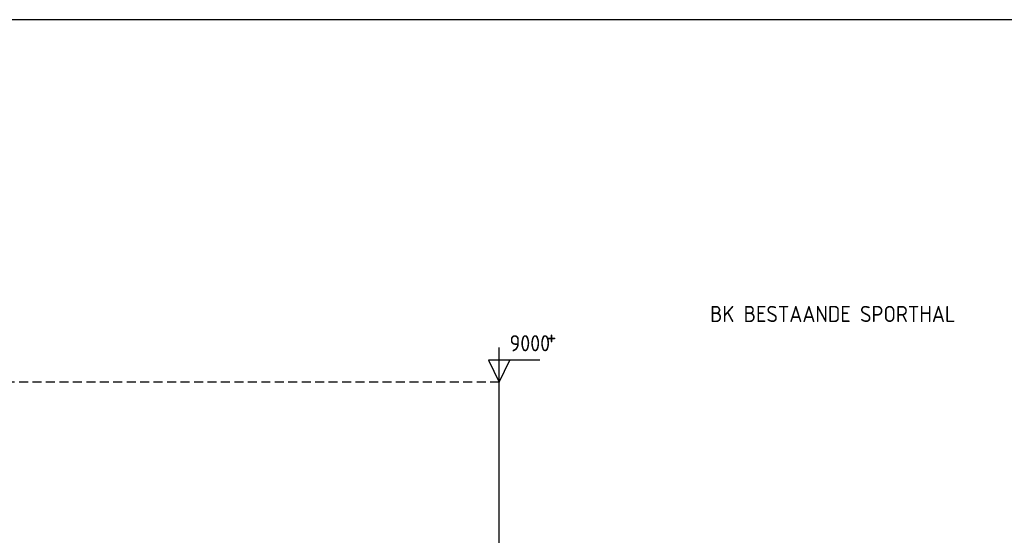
# Model space of a CAD drawing. Extents: x -52900 to 20500, y -12590 to 19148.
# Tile 33 of 39: x 4651 to 10137, y -536 to 2339. Entities that reach past the tile are written whole.
import ezdxf

# ---------------------------------------------------------------- set-up
doc = ezdxf.new("R2010")
doc.units = 0
doc.header["$MEASUREMENT"] = 0
doc.linetypes.add('DASHED', pattern=[75, 50, -25])
doc.linetypes.add('DOT', pattern=[50, 0, -50])
for name, color, linetype in [('LAYER01', 7, 'CONTINUOUS'), ('LAYER107', 2, 'DOT'), ('LAYER28', 1, 'CONTINUOUS')]:
    doc.layers.add(name, color=color, linetype=linetype)
doc.styles.get("Standard").update_dxf_attribs({"font": 'isocp.shx'})

msp = doc.modelspace()

# ---------------------------------------------------------------- linework, layer by layer
at = {"layer": 'LAYER01', "color": 5, "linetype": 'Continuous'}
for p, q in [((7322.12755, 317.90705), (7322.12755, 510.40595)), ((7548.37645, 440.4068), (7262.12385, 440.4068)), ((7262.12385, 440.4068), (7322.12755, 317.90705)), ((7322.12755, 317.90705), (7382.12435, 440.4068)), ((7322.12755, -8682.09305), (7322.12755, 317.90705))]:
    msp.add_line(p, q, dxfattribs=at)
at = {"layer": 'LAYER01', "color": 5, "linetype": 'DASHED'}
msp.add_line((7322.12755, 317.90705), (1055.1219, 317.90705), dxfattribs=at)
at = {"layer": 'LAYER28', "color": 3, "linetype": 'Continuous'}
msp.add_line((15586.2503, 2338.84335), (4295.62645, 2338.84335), dxfattribs=at)

# ---------------------------------------------------------------- texts
at = {"layer": 'LAYER01', "color": 1}
for s, p in [('9000 ', (7380.3772, 489.6561)), ('    +', (7380.3772, 525.907))]:
    msp.add_text(s, height=90, dxfattribs=at).set_placement(p)
at = {"layer": 'LAYER107', "color": 1}
msp.add_text('BK BESTAANDE SPORTHAL', height=90, dxfattribs=at).set_placement((8497.24885, 652.8435))

doc.saveas('drawing.dxf')
